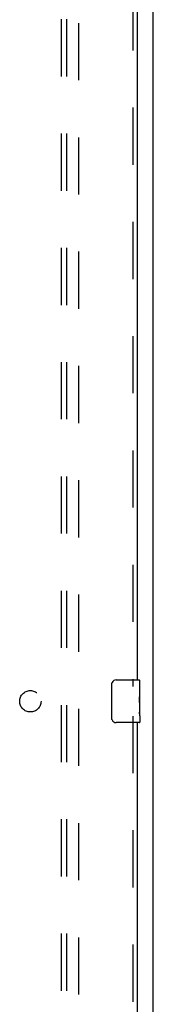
# Model space of a CAD drawing. Header units: inches. Extents: x 0 to 243, y 0 to 157.
# Tile 21 of 30: x 105 to 108, y 77 to 100. Entities that reach past the tile are written whole.
import ezdxf

# ---------------------------------------------------------------- set-up
doc = ezdxf.new("R2010")
doc.units = ezdxf.units.IN
doc.header["$LTSCALE"] = 13.357143
doc.header["$MEASUREMENT"] = 0
doc.linetypes.add('HIDDEN', pattern=[0.2, 0.1, -0.1])
doc.layers.get('0').update_dxf_attribs({"linetype": 'CONTINUOUS'})
for name, color, linetype in [('DEFAULT_2', 8, 'HIDDEN'), ('RIGHTHAND_DOOR_ASSEMBLY', 7, 'CONTINUOUS'), ('SUBPANEL', 7, 'CONTINUOUS')]:
    doc.layers.add(name, color=color, linetype=linetype)

msp = doc.modelspace()

# ---------------------------------------------------------------- linework, layer by layer
at = {"color": 3, "linetype": 'Continuous'}
msp.add_line((108.056, 47.925), (108.056, 119.717), dxfattribs=at)
at = {"layer": 'DEFAULT_2', "color": 8, "linetype": 'HIDDEN'}
msp.add_line((106.306, 118.373), (106.306, 49.269), dxfattribs=at)
at = {"layer": 'RIGHTHAND_DOOR_ASSEMBLY', "color": 8, "linetype": 'HIDDEN'}
for p, q in [((107.577, 113.726), (107.577, 84.166)), ((107.577, 83.476), (107.577, 53.916))]:
    msp.add_line(p, q, dxfattribs=at)
at = {"layer": 'RIGHTHAND_DOOR_ASSEMBLY', "color": 3, "linetype": 'Continuous'}
for p, q in [((107.681, 113.571), (107.681, 84.321)), ((107.681, 83.321), (107.681, 54.071))]:
    msp.add_line(p, q, dxfattribs=at)
at = {"layer": 'RIGHTHAND_DOOR_ASSEMBLY', "color": 7, "linetype": 'Continuous'}
for p, q in [((107.186, 84.321), (107.726, 84.321)), ((107.741, 83.742), (107.741, 84.306)), ((107.086, 83.421), (107.086, 84.221)), ((107.741, 84.167), (107.734, 84.167)), ((107.734, 84.167), (107.734, 83.936)), ((107.741, 83.999), (107.734, 83.999)), ((107.741, 83.936), (107.734, 83.936)), ((107.741, 83.9), (107.735, 83.9)), ((107.741, 83.706), (107.734, 83.706)), ((107.734, 83.706), (107.734, 83.57)), ((107.74, 83.769), (107.741, 83.769)), ((107.741, 83.483), (107.741, 83.739)), ((107.726, 83.321), (107.186, 83.321)), ((107.736, 83.538), (107.741, 83.538)), ((107.741, 83.482), (107.741, 83.336))]:
    msp.add_line(p, q, dxfattribs=at)
for points in [[(107.086, 84.221), (107.087, 84.227), (107.087, 84.234), (107.088, 84.24), (107.089, 84.246), (107.091, 84.252), (107.093, 84.257)], [(107.74, 83.767), (107.737, 83.8), (107.736, 83.812), (107.735, 83.825), (107.735, 83.837), (107.734, 83.85), (107.734, 83.863), (107.734, 83.876), (107.735, 83.889), (107.735, 83.901), (107.736, 83.913), (107.737, 83.925)], [(107.736, 83.533), (107.735, 83.542), (107.735, 83.551), (107.734, 83.56), (107.734, 83.57)], [(107.741, 83.739), (107.741, 83.748), (107.741, 83.757), (107.74, 83.767)], [(107.093, 83.385), (107.091, 83.391), (107.089, 83.396), (107.088, 83.402), (107.087, 83.409), (107.087, 83.415), (107.086, 83.421)], [(107.738, 83.509), (107.738, 83.516), (107.737, 83.524), (107.736, 83.533)], [(107.741, 83.482), (107.741, 83.485), (107.741, 83.49), (107.74, 83.495), (107.738, 83.509)]]:
    msp.add_lwpolyline(points, dxfattribs=at)
for centre, radius, start, end in [((107.186, 84.221), 0.1, 90, 158.7946), ((107.726, 84.306), 0.015, 0, 90), ((107.186, 83.421), 0.1, 201.1999, 270), ((107.726, 83.336), 0.015, 270, 360)]:
    msp.add_arc(centre, radius, start, end, dxfattribs=at)
msp.add_ellipse((107.478, 83.905), major_axis=(0.263, 0), ratio=0.432808, start_param=0, end_param=0.179988, dxfattribs=at)
at = {"layer": 'SUBPANEL', "color": 8, "linetype": 'HIDDEN'}
for p, q in [((105.9, 115.79), (105.9, 51.852)), ((106.025, 115.79), (106.025, 51.852))]:
    msp.add_line(p, q, dxfattribs=at)
msp.add_circle((105.181, 83.821), 0.25, dxfattribs=at)

doc.saveas('drawing.dxf')
